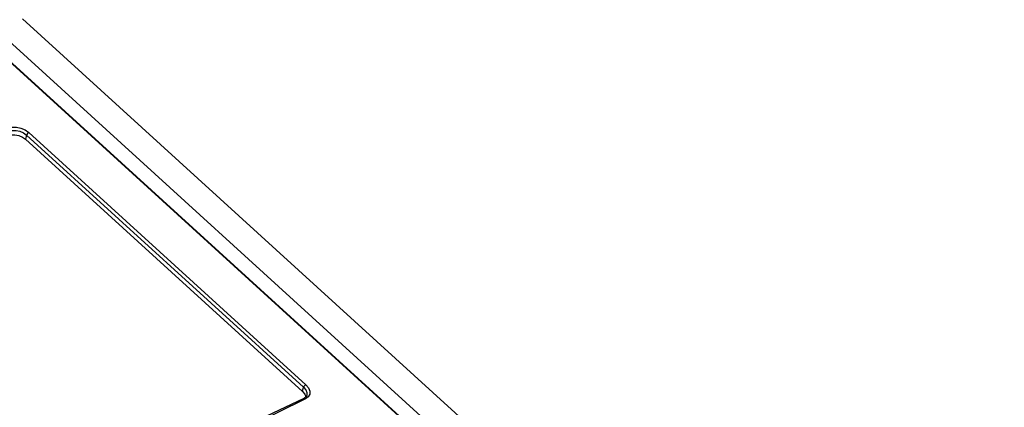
# Model space of a CAD drawing. Extents: x 0 to 594, y 0 to 420.
# Tile 79 of 104: x 510.48 to 519, y 138.7 to 142.06. Entities that reach past the tile are written whole.
import ezdxf

# ---------------------------------------------------------------- set-up
doc = ezdxf.new("R2010")
doc.units = 0
doc.header["$LTSCALE"] = 32.67
doc.layers.get('0').update_dxf_attribs({"linetype": 'CONTINUOUS'})

msp = doc.modelspace()

# ---------------------------------------------------------------- linework, layer by layer
at = {"color": 7, "linetype": 'CONTINUOUS'}
for p, q in [((510.1178, 142.1188), (518.8206, 134.1975)), ((510.5046, 142.066), (550.8503, 105.3432)), ((510.0236, 142.038), (518.5498, 134.2775)), ((510.5305, 141.0231), (512.9282, 138.8407))]:
    msp.add_line(p, q, dxfattribs=at)
at = {"color": 9, "linetype": 'CONTINUOUS'}
for p, q in [((518.5416, 134.2773), (510.0154, 142.0378)), ((510.5402, 141.0598), (510.5305, 141.0231)), ((512.938, 138.8774), (510.5402, 141.0598)), ((510.5596, 141.0822), (512.9574, 138.8997)), ((512.9282, 138.8407), (512.938, 138.8774))]:
    msp.add_line(p, q, dxfattribs=at)
for points in [[(510.3811, 141.1187), (510.4133, 141.128), (510.4514, 141.1287), (510.4913, 141.1205), (510.5287, 141.1043), (510.5596, 141.0822)], [(510.3896, 141.0921), (510.4171, 141.0996), (510.4491, 141.0998), (510.4825, 141.0926), (510.5139, 141.0788), (510.5402, 141.0598)], [(510.5596, 141.0822), (510.5534, 141.0782), (510.5474, 141.0723), (510.5428, 141.066), (510.5402, 141.0598)], [(512.938, 138.8774), (512.9408, 138.8838), (512.9456, 138.8904), (512.9514, 138.8959), (512.9574, 138.8997)], [(512.938, 138.8774), (512.957, 138.855), (512.9666, 138.8314), (512.966, 138.8094)], [(512.9574, 138.8997), (512.9797, 138.8734), (512.9911, 138.8451), (512.9901, 138.8179), (512.9769, 138.7947), (512.953, 138.7778)], [(512.953, 138.7778), (511.7576, 138.1861), (510.5413, 137.523), (509.3086, 136.7908)], [(512.953, 138.7778), (512.9455, 138.782), (512.9396, 138.7814)]]:
    msp.add_lwpolyline(points, dxfattribs=at)
at = {"color": 7, "linetype": 'CONTINUOUS'}
for points in [[(510.3795, 141.054), (510.4072, 141.062), (510.4392, 141.0625), (510.4724, 141.0556), (510.5039, 141.0421), (510.5305, 141.0231)], [(512.9282, 138.8407), (512.9472, 138.8181), (512.9568, 138.7944), (512.9567, 138.7933)], [(512.9396, 138.7814), (512.6159, 138.6273), (512.2904, 138.4677), (511.9633, 138.3027), (511.6345, 138.1324), (511.3042, 137.9568), (510.9725, 137.776), (510.6395, 137.5899), (510.3052, 137.3987), (509.9697, 137.2025), (509.6332, 137.0011), (509.2958, 136.7948)], [(512.966, 138.8095), (512.9654, 138.8075), (512.9639, 138.8036), (512.962, 138.8001), (512.9596, 138.7967), (512.9569, 138.7935), (512.9538, 138.7905), (512.9503, 138.7877), (512.9466, 138.7852), (512.9425, 138.7829), (512.9396, 138.7814)]]:
    msp.add_lwpolyline(points, dxfattribs=at)

doc.saveas('drawing.dxf')
